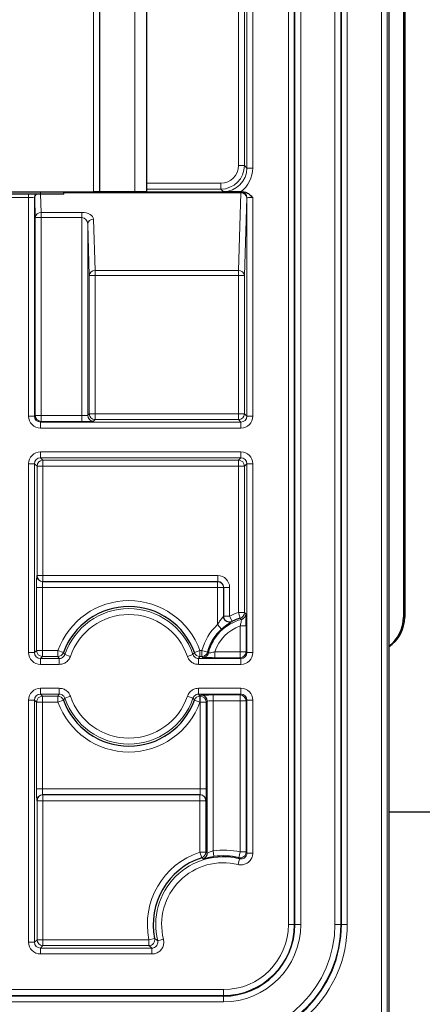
# Paper-space layout 'Blatt3' of a CAD drawing. Header units: millimetres. Extents: x 5 to 418, y 2 to 292.
# Tile 51 of 54: x 370 to 381, y 129 to 157. Entities that reach past the tile are written whole.
import ezdxf

# ---------------------------------------------------------------- set-up
doc = ezdxf.new("R2010")
doc.units = ezdxf.units.MM

psp = doc.layouts.new('Blatt3')

# ---------------------------------------------------------------- linework, layer by layer
at = {"color": 7, "linetype": 'Continuous', "lineweight": 18}
for p, q in [((379.866, 127.8825), (379.866, 238.5492)), ((380.0327, 238.5492), (380.0327, 127.8825)), ((380.0734, 127.8825), (380.0734, 238.5492)), ((377.243, 131.2159), (377.243, 235.2159)), ((377.4097, 235.2159), (377.4097, 131.2159)), ((377.4243, 131.2159), (377.4243, 235.2159)), ((377.5909, 235.2159), (377.5909, 131.2159)), ((378.556, 131.2159), (378.556, 235.2159)), ((378.7226, 235.2159), (378.7226, 131.2159)), ((378.7373, 131.2159), (378.7373, 235.2159)), ((378.9039, 235.2159), (378.9039, 131.2159)), ((371.7401, 151.8825), (371.7401, 233.5492)), ((372.9068, 151.8825), (372.9068, 233.5492)), ((375.834, 152.6219), (375.834, 233.5492)), ((376.0007, 233.5492), (376.0007, 152.6219)), ((376.0706, 152.5519), (376.0706, 233.5492)), ((376.2372, 233.5492), (376.2372, 152.5519)), ((375.834, 152.6219), (376.0007, 152.6219)), ((376.0007, 152.6219), (376.0706, 152.5519)), ((376.0706, 152.5519), (376.2372, 152.5519)), ((373.2401, 152.1219), (375.3341, 152.1219)), ((375.3341, 151.9553), (373.2401, 151.9553)), ((375.3341, 152.1219), (375.3341, 151.9553)), ((375.404, 151.8854), (375.3341, 151.9553)), ((369.9097, 151.7187), (369.4039, 151.7187)), ((369.9097, 151.7187), (369.9097, 151.8159)), ((369.9097, 145.552), (369.9097, 151.7187)), ((370.0763, 151.713), (370.0763, 145.552)), ((370.08, 151.7093), (370.0763, 151.713)), ((370.0968, 151.1554), (370.08, 151.7093)), ((370.2401, 151.8159), (370.2401, 151.8825)), ((370.2478, 151.8159), (370.2634, 151.2998)), ((370.9068, 151.8759), (375.9002, 151.8759)), ((375.9002, 151.8536), (370.9068, 151.8536)), ((375.834, 149.664), (375.9002, 151.8536)), ((375.9002, 151.8759), (375.904, 151.8797)), ((375.9002, 151.8759), (375.9002, 151.8536)), ((376.0669, 151.7093), (376.0007, 149.5196)), ((376.0706, 151.713), (376.0669, 151.7093)), ((376.0706, 145.552), (376.0706, 151.713)), ((376.2372, 151.7187), (376.2372, 145.552)), ((370.0968, 145.5725), (370.0968, 151.1554)), ((370.2634, 151.1554), (370.0968, 151.1554)), ((370.2634, 151.2998), (371.4097, 151.2998)), ((370.2634, 151.2998), (370.2634, 151.1554)), ((370.2634, 151.1554), (370.2634, 145.5725)), ((371.4097, 151.1554), (370.2634, 151.1554)), ((371.4097, 151.1554), (371.4097, 151.2998)), ((371.4097, 145.5725), (371.4097, 151.1554)), ((371.743, 151.1107), (371.7867, 149.664)), ((371.5763, 150.9664), (371.5763, 145.5782)), ((371.6201, 149.5196), (371.5763, 150.9664)), ((371.6201, 145.622), (371.6201, 149.5196)), ((371.6201, 149.5196), (371.7867, 149.5196)), ((371.7867, 149.664), (375.834, 149.664)), ((371.7867, 149.664), (371.7867, 149.5196)), ((371.7867, 149.5196), (371.7867, 145.622)), ((375.834, 149.5196), (371.7867, 149.5196)), ((375.834, 149.5196), (375.834, 149.664)), ((375.834, 145.622), (375.834, 149.5196)), ((376.0007, 149.5196), (375.834, 149.5196)), ((376.0007, 149.5196), (376.0007, 145.622)), ((370.0763, 145.552), (369.9097, 145.552)), ((370.0763, 145.552), (370.0968, 145.5725)), ((370.2634, 145.5725), (370.0968, 145.5725)), ((370.2634, 145.4059), (370.2634, 145.5725)), ((370.2634, 145.5725), (371.4097, 145.5725)), ((371.4097, 145.4059), (371.4097, 145.5725)), ((371.5763, 145.5782), (371.6201, 145.622)), ((371.7867, 145.622), (371.6201, 145.622)), ((371.7867, 145.622), (371.7867, 145.4553)), ((371.7867, 145.622), (375.834, 145.622)), ((375.834, 145.622), (375.834, 145.4553)), ((376.0007, 145.622), (375.834, 145.622)), ((376.0007, 145.622), (376.0706, 145.552)), ((376.0706, 145.552), (376.2372, 145.552)), ((370.2634, 145.4059), (370.243, 145.3854)), ((370.243, 145.3854), (370.243, 145.2188)), ((370.243, 145.3854), (375.904, 145.3854)), ((371.4097, 145.4059), (370.2634, 145.4059)), ((371.7867, 145.4553), (371.743, 145.4116)), ((375.834, 145.4553), (371.7867, 145.4553)), ((375.904, 145.3854), (375.834, 145.4553)), ((375.904, 145.3854), (375.904, 145.2188)), ((375.904, 145.2188), (370.243, 145.2188)), ((370.243, 144.5463), (375.904, 144.5463)), ((370.243, 144.5463), (370.243, 144.3797)), ((375.904, 144.5463), (375.904, 144.3797)), ((369.9097, 138.8854), (369.9097, 144.213)), ((369.9097, 144.213), (370.0763, 144.213)), ((370.0763, 144.213), (370.0763, 138.8854)), ((370.1462, 144.1431), (370.0763, 144.213)), ((370.1462, 141.058), (370.1462, 144.1431)), ((370.1462, 144.1431), (370.3129, 144.1431)), ((375.904, 144.3797), (370.243, 144.3797)), ((370.243, 144.3797), (370.3129, 144.3098)), ((370.3129, 144.3098), (375.834, 144.3098)), ((370.3129, 144.3098), (370.3129, 144.1431)), ((370.3129, 144.1431), (370.3129, 141.058)), ((375.834, 144.1431), (370.3129, 144.1431)), ((375.834, 144.3098), (375.904, 144.3797)), ((375.834, 144.3098), (375.834, 144.1431)), ((375.834, 140.0133), (375.834, 144.1431)), ((376.0007, 144.1431), (375.834, 144.1431)), ((376.0706, 144.213), (376.0007, 144.1431)), ((376.0007, 144.1431), (376.0007, 140.0133)), ((376.2372, 144.213), (376.0706, 144.213)), ((376.0706, 138.8854), (376.0706, 144.213)), ((376.2372, 144.213), (376.2372, 138.8854)), ((370.1403, 141.052), (370.1462, 141.058)), ((370.1462, 141.058), (370.3129, 141.058)), ((370.3129, 140.8913), (370.307, 140.8854)), ((370.307, 140.8854), (375.243, 140.8854)), ((370.3129, 141.058), (370.3129, 140.8913)), ((370.3129, 141.058), (375.2489, 141.058)), ((375.2489, 140.8913), (370.3129, 140.8913)), ((375.243, 140.8854), (375.2489, 140.8913)), ((375.243, 140.8854), (375.243, 140.7188)), ((375.2489, 141.058), (375.2489, 140.8913)), ((370.1346, 138.9437), (370.1346, 140.7188)), ((370.1346, 140.7188), (370.3012, 140.7188)), ((370.3012, 140.7188), (370.3012, 138.9437)), ((375.243, 140.7188), (370.3012, 140.7188)), ((375.243, 139.6734), (375.243, 140.7188)), ((375.4097, 140.7188), (375.243, 140.7188)), ((375.4156, 140.7247), (375.4097, 140.7188)), ((375.4156, 139.9171), (375.4156, 140.7247)), ((375.5822, 140.7247), (375.4156, 140.7247)), ((375.5822, 140.7247), (375.5822, 139.9171)), ((375.834, 140.0133), (375.8792, 139.8529)), ((376.0007, 140.0133), (375.834, 140.0133)), ((376.0007, 140.0133), (376.0415, 139.982)), ((375.5822, 139.9171), (375.4156, 139.9171)), ((375.5822, 139.9171), (375.6554, 139.7674)), ((375.6554, 139.7674), (375.6505, 139.7583)), ((380.4933, 139.8826), (380.5245, 139.8826)), ((375.3549, 139.5498), (375.243, 139.6734)), ((376.0472, 139.6362), (375.8806, 139.6362)), ((375.8806, 138.9087), (375.8806, 139.6362)), ((376.0472, 139.6362), (376.0472, 138.9087)), ((369.9097, 138.8854), (370.0763, 138.8854)), ((370.0763, 138.8854), (370.1346, 138.9437)), ((370.3012, 138.9437), (370.1346, 138.9437)), ((370.3012, 138.9437), (370.3012, 138.777)), ((370.3012, 138.9437), (370.7333, 138.9437)), ((370.7333, 138.9437), (370.7333, 138.777)), ((370.7333, 138.9437), (370.89, 138.8868)), ((374.7469, 138.9437), (374.5903, 138.8868)), ((374.7469, 138.9437), (374.7469, 138.777)), ((374.7469, 138.9437), (374.8018, 138.9437)), ((374.8018, 138.9437), (374.8018, 138.777)), ((374.9632, 138.902), (374.8018, 138.9437)), ((375.1687, 138.9087), (375.1687, 138.7421)), ((375.1687, 138.9087), (375.8806, 138.9087)), ((375.8806, 138.7421), (375.8806, 138.9087)), ((376.0472, 138.9087), (375.8806, 138.9087)), ((376.0472, 138.9087), (376.0706, 138.8854)), ((376.2372, 138.8854), (376.0706, 138.8854)), ((370.3012, 138.777), (370.243, 138.7187)), ((370.243, 138.7187), (370.243, 138.5521)), ((370.243, 138.7187), (370.7746, 138.7187)), ((370.7333, 138.777), (370.3012, 138.777)), ((370.7746, 138.7187), (370.7333, 138.777)), ((370.7746, 138.7187), (370.7746, 138.5521)), ((370.9324, 138.8316), (371.0901, 138.7779)), ((374.5479, 138.8316), (374.3902, 138.7779)), ((374.7469, 138.777), (374.7056, 138.7187)), ((374.7056, 138.7187), (374.7056, 138.5521)), ((374.7056, 138.7187), (375.904, 138.7187)), ((374.8018, 138.777), (374.7469, 138.777)), ((374.8246, 138.7478), (374.8018, 138.777)), ((375.8806, 138.7421), (375.1687, 138.7421)), ((375.904, 138.7187), (375.8806, 138.7421)), ((375.904, 138.7187), (375.904, 138.5521)), ((370.7746, 138.5521), (370.243, 138.5521)), ((375.904, 138.5521), (374.7056, 138.5521)), ((370.243, 137.8797), (370.7746, 137.8797)), ((370.243, 137.8797), (370.243, 137.713)), ((370.7746, 137.8797), (370.7746, 137.713)), ((374.7056, 137.8797), (375.904, 137.8797)), ((374.7056, 137.8797), (374.7056, 137.713)), ((375.904, 137.713), (375.904, 137.8797)), ((369.9097, 130.7187), (369.9097, 137.5464)), ((369.9097, 137.5464), (370.0763, 137.5464)), ((370.0763, 137.5464), (370.0763, 130.7187)), ((370.1346, 137.4881), (370.0763, 137.5464)), ((370.1346, 135.0463), (370.1346, 137.4881)), ((370.1346, 137.4881), (370.3012, 137.4881)), ((370.7746, 137.713), (370.243, 137.713)), ((370.243, 137.713), (370.3012, 137.6547)), ((370.3012, 137.6547), (370.7333, 137.6547)), ((370.3012, 137.6547), (370.3012, 137.4881)), ((370.3012, 137.4881), (370.3012, 135.0463)), ((370.7333, 137.4881), (370.3012, 137.4881)), ((370.7333, 137.6547), (370.7746, 137.713)), ((370.7333, 137.6547), (370.7333, 137.4881)), ((370.89, 137.5449), (370.7333, 137.4881)), ((371.0901, 137.6538), (370.9324, 137.6001)), ((374.3902, 137.6538), (374.5479, 137.6001)), ((374.5903, 137.5449), (374.7469, 137.4881)), ((375.904, 137.713), (374.7056, 137.713)), ((374.7056, 137.713), (374.7469, 137.6547)), ((374.7469, 137.6547), (374.7546, 137.6547)), ((374.7469, 137.4881), (374.7469, 137.6547)), ((374.7546, 137.4881), (374.7469, 137.4881)), ((374.7546, 137.6547), (374.7838, 137.6839)), ((374.7546, 137.4881), (374.7546, 137.6547)), ((374.7546, 135.0463), (374.7546, 137.4881)), ((374.7546, 137.4881), (374.9213, 137.4881)), ((374.9505, 137.5173), (374.9213, 137.4881)), ((374.9213, 137.4881), (374.9213, 135.0463)), ((375.1171, 137.6896), (375.8806, 137.6896)), ((375.1171, 137.6896), (375.1171, 137.523)), ((375.8806, 137.523), (375.1171, 137.523)), ((375.1171, 137.523), (375.1171, 133.2956)), ((375.8806, 137.6896), (375.904, 137.713)), ((375.8806, 137.6896), (375.8806, 137.523)), ((375.8806, 133.2615), (375.8806, 137.523)), ((375.8806, 137.523), (376.0472, 137.523)), ((376.0706, 137.5464), (376.0472, 137.523)), ((376.0472, 137.523), (376.0472, 133.2615)), ((376.0706, 137.5464), (376.2372, 137.5464)), ((376.0706, 133.2319), (376.0706, 137.5464)), ((376.2372, 137.5464), (376.2372, 133.2319)), ((370.1346, 135.0463), (370.3012, 135.0463)), ((370.3012, 135.0463), (374.7546, 135.0463)), ((374.7546, 135.0463), (374.9213, 135.0463)), ((370.1462, 134.7071), (370.1403, 134.713)), ((370.1462, 130.7886), (370.1462, 134.7071)), ((370.3129, 134.7071), (370.1462, 134.7071)), ((374.7489, 134.8797), (370.307, 134.8797)), ((370.307, 134.8797), (370.3129, 134.8738)), ((370.3129, 134.8738), (374.743, 134.8738)), ((370.3129, 134.8738), (370.3129, 134.7071)), ((370.3129, 134.7071), (370.3129, 130.7886)), ((374.743, 134.7071), (370.3129, 134.7071)), ((374.743, 134.8738), (374.7489, 134.8797)), ((374.743, 134.8738), (374.743, 134.7071)), ((374.743, 133.257), (374.743, 134.7071)), ((374.743, 134.7071), (374.9097, 134.7071)), ((374.9156, 134.713), (374.9097, 134.7071)), ((374.9097, 134.7071), (374.9097, 133.257)), ((375.1171, 133.2956), (375.1401, 133.1305)), ((374.7945, 133.0985), (374.743, 133.257)), ((374.9097, 133.257), (374.743, 133.257)), ((374.9097, 133.257), (374.9505, 133.2271)), ((375.8641, 133.0701), (375.8242, 132.9083)), ((375.8806, 133.2615), (375.843, 133.0992)), ((375.8806, 133.2615), (376.0472, 133.2615)), ((376.0472, 133.2615), (376.0706, 133.2319)), ((376.0706, 133.2319), (376.2372, 133.2319)), ((377.4097, 131.2159), (377.243, 131.2159)), ((377.4243, 131.2159), (377.4097, 131.2159)), ((377.5909, 131.2159), (377.4243, 131.2159)), ((378.7226, 131.2159), (378.556, 131.2159)), ((378.7226, 131.2159), (378.7373, 131.2159)), ((378.7373, 131.2159), (378.9039, 131.2159)), ((373.4667, 130.8218), (373.3034, 130.7886)), ((373.5526, 130.7586), (373.7144, 130.7985)), ((369.9097, 130.7187), (370.0763, 130.7187)), ((370.0763, 130.7187), (370.1462, 130.7886)), ((370.3129, 130.7886), (370.1462, 130.7886)), ((370.3129, 130.622), (370.243, 130.5521)), ((370.243, 130.5521), (370.243, 130.3854)), ((370.243, 130.5521), (373.3908, 130.5521)), ((370.3129, 130.7886), (370.3129, 130.622)), ((370.3129, 130.7886), (373.3034, 130.7886)), ((373.3034, 130.622), (370.3129, 130.622)), ((373.3034, 130.7886), (373.3034, 130.622)), ((373.3908, 130.5521), (373.3908, 130.3854)), ((373.3908, 130.3854), (370.243, 130.3854)), ((352.9068, 129.3797), (375.4068, 129.3797)), ((375.4068, 129.213), (352.9068, 129.213)), ((352.9068, 129.1984), (375.4068, 129.1984)), ((375.4068, 129.213), (375.4068, 129.3797)), ((375.4068, 129.1984), (375.4068, 129.213)), ((375.4068, 129.0317), (375.4068, 129.1984)), ((375.4068, 129.0317), (352.9068, 129.0317))]:
    psp.add_line(p, q, dxfattribs=at)
at = {"color": 7, "linetype": 'Continuous', "lineweight": 25}
for p, q in [((380.0734, 238.5492), (380.0734, 127.8825)), ((371.9068, 233.5492), (371.9068, 151.8825)), ((373.2401, 233.5492), (373.2401, 151.8825)), ((380.4933, 177.2159), (380.4933, 139.8826)), ((380.5245, 177.2159), (380.5245, 139.8826)), ((313.7401, 151.8825), (371.7401, 151.8825)), ((370.2401, 151.8159), (354.9068, 151.8159)), ((370.9068, 151.8159), (370.2401, 151.8159)), ((370.9068, 151.8159), (370.9068, 151.8825)), ((371.9068, 151.8825), (371.7401, 151.8825)), ((372.9068, 151.8825), (371.9068, 151.8825)), ((373.2401, 151.8825), (372.9068, 151.8825)), ((375.9002, 151.8825), (375.9503, 151.8825)), ((375.4097, 140.7188), (375.4097, 139.9076)), ((374.9505, 133.2271), (374.9505, 137.5173)), ((381.5214, 134.3826), (380.0734, 134.3826))]:
    psp.add_line(p, q, dxfattribs=at)
at = {"color": 7, "linetype": 'Continuous', "lineweight": 18, "flags": 128}
for points in [[(375.4097, 139.9076), (375.4124, 139.912), (375.4156, 139.9171)], [(374.9632, 138.902), (374.9678, 138.8967), (374.9866, 138.8753)], [(375.8641, 133.0701), (375.8588, 133.0774), (375.843, 133.0992)]]:
    psp.add_lwpolyline(points, dxfattribs=at)
at = {"color": 7, "linetype": 'Continuous', "lineweight": 18}
for centre, radius, start, end in [((370.243, 151.713), 0.1667, 141.87386, 179.98068), ((370.2467, 151.7092), 0.1667, 140.22923, 179.98062), ((370.2199, 151.7043), 0.14, 127.15782, 177.96841), ((375.9002, 151.7092), 0.1667, 0.02044, 89.97956), ((375.9091, 151.6955), 0.1583, 4.98036, 93.22421), ((375.9039, 151.713), 0.1667, 0.02044, 89.97956), ((370.2545, 151.1417), 0.1583, 86.77579, 175.01964), ((371.7341, 150.9526), 0.1583, 86.77579, 175.01964), ((371.7778, 149.5059), 0.1583, 86.77579, 175.01964), ((375.8429, 149.5059), 0.1583, 4.98036, 93.22421), ((370.2635, 145.5726), 0.1667, 180.02044, 269.97956), ((371.743, 145.5783), 0.1667, 180.02044, 269.97956), ((371.7868, 145.622), 0.1667, 180.02044, 269.97956), ((375.834, 145.622), 0.1667, 270.02044, 359.97956), ((370.3129, 144.1431), 0.1667, 90.02044, 179.97956), ((375.834, 144.1431), 0.1667, 0.02044, 89.97956), ((370.307, 141.0521), 0.1667, 180.02044, 269.97956), ((370.3129, 141.058), 0.1667, 180.02044, 269.97956), ((375.243, 140.7187), 0.1667, 0.02044, 89.97956), ((372.7401, 138.2159), 2.1347, 19.93367, 160.06633), ((372.7401, 138.2159), 1.9098, 18.81006, 161.18994), ((372.7401, 138.2159), 1.7431, 18.81006, 161.18994), ((376.2401, 138.5723), 1.4971, 105.73848, 116.06905), ((375.834, 140.0133), 0.1667, 285.75308, 359.9854), ((375.8748, 139.9821), 0.1667, 308.65196, 359.98497), ((376.2401, 138.5723), 1.2896, 104.52573, 166.40997), ((375.5823, 139.9172), 0.1667, 180.03817, 296.03088), ((375.5764, 139.9077), 0.1667, 226.02224, 296.39598), ((373.3493, 136.8721), 3.9097, 48.95342, 49.67669), ((376.2401, 138.5723), 1.4855, 132.16299, 165.52204), ((376.2401, 138.5723), 1.123, 108.67263, 162.5654), ((370.3013, 138.9437), 0.1667, 180.02044, 269.97956), ((370.7333, 138.9437), 0.1667, 270.01336, 340.05297), ((375.8605, 142.6581), 6.2392, 217.18863, 217.82767), ((369.6489, 142.6357), 6.2025, 322.17044, 322.81327), ((374.747, 138.9437), 0.1667, 199.94703, 269.98664), ((374.8018, 138.9437), 0.1667, 270.015, 345.50704), ((375.8805, 138.9088), 0.1667, 270.02044, 359.97956), ((374.8246, 138.9145), 0.1667, 270.01533, 322.88738), ((370.3013, 137.488), 0.1667, 90.02044, 179.97956), ((370.7333, 137.488), 0.1667, 19.94703, 89.98664), ((372.7401, 138.2159), 2.1347, 199.93367, 340.06633), ((375.8313, 133.796), 6.2025, 142.17044, 142.81327), ((372.7401, 138.2159), 1.9098, 198.81006, 341.18994), ((372.7401, 138.2159), 1.7431, 198.81006, 341.18994), ((369.6198, 133.7737), 6.2392, 37.18863, 37.82767), ((374.747, 137.488), 0.1667, 90.01336, 160.05297), ((374.7546, 137.488), 0.1667, 0.02044, 89.97956), ((374.7838, 137.5172), 0.1667, 0.02044, 89.97956), ((375.8805, 137.5229), 0.1667, 0.02044, 89.97956), ((370.307, 134.713), 0.1667, 90.02044, 179.97956), ((370.3129, 134.7071), 0.1667, 90.02044, 179.97956), ((374.743, 134.7071), 0.1667, 0.02044, 89.97956), ((374.7489, 134.713), 0.1667, 0.02044, 89.97956), ((375.4068, 131.2159), 2.0998, 76.95956, 97.92939), ((375.4068, 131.2159), 2.1463, 108.01491, 191.48192), ((375.4068, 131.2159), 1.9098, 76.14673, 193.85327), ((374.743, 133.257), 0.1667, 288.02882, 359.98609), ((370.9821, 128.2474), 6.17, 51.37904, 51.83635), ((374.7838, 133.2271), 0.1667, 287.22388, 336.91553), ((375.8805, 133.2616), 0.1667, 256.987, 359.97255), ((375.4068, 131.2159), 1.7431, 76.14673, 193.85327), ((375.4068, 131.2159), 3.4971, 270, 0), ((375.4068, 131.2159), 1.8362, 270, 0), ((375.4068, 131.2159), 2.0029, 270, 0), ((375.4068, 131.2159), 3.3158, 270, 0), ((375.4068, 131.2159), 3.1492, 270, 0), ((375.4068, 131.2159), 2.1841, 270, 0), ((373.3033, 130.7887), 0.1667, 270.02646, 11.45546), ((370.3129, 130.7887), 0.1667, 180.02044, 269.97956)]:
    psp.add_arc(centre, radius, start, end, dxfattribs=at)
at = {"color": 7, "linetype": 'Continuous', "lineweight": 25}
for centre, radius, start, end in [((372.7401, 138.2159), 1.968, 19.93367, 160.06633), ((375.5763, 139.9077), 0.1667, 180.03411, 226.03039), ((376.2401, 138.5723), 1.3305, 105.73848, 116.06905), ((375.8748, 139.982), 0.1667, 284.53983, 308.65294), ((379.4924, 139.8822), 1.0009, 305.48103, 0.02488), ((379.524, 139.882), 1.0005, 303.30562, 0.03612), ((376.2401, 138.5723), 1.3188, 132.16299, 165.52204), ((374.8246, 138.9145), 0.1667, 322.88641, 346.39564), ((372.7401, 138.2159), 1.968, 199.93367, 340.06633), ((375.4068, 131.2159), 1.9797, 108.01491, 191.48192), ((374.7838, 133.2271), 0.1667, 336.91469, 359.98662), ((375.4068, 131.2159), 1.9331, 76.95956, 97.92939), ((375.4068, 131.2159), 3.3305, 270, 0), ((375.4068, 131.2159), 2.0175, 270, 0)]:
    psp.add_arc(centre, radius, start, end, dxfattribs=at)
at = {"color": 7, "linetype": 'Continuous', "lineweight": 18}
for centre, major_axis, ratio, start_param, end_param in [((375.334, 152.622), (-0.3537, 0.3537), 0.9996955, 2.3563468, 3.9268385), ((375.334, 152.622), (0.4715, -0.4715), 0.9998477, 5.4979394, 7.0684312), ((375.4038, 152.5522), (0.4716, -0.4716), 0.9995433, 5.4979394, 7.0684312), ((375.4038, 152.5522), (-0.5894, 0.5894), 0.9996955, 2.9940077, 3.9268385), ((369.9097, 151.7129), (0.1667, 0), 0.0349101, 0.0174533, 1.5707963), ((376.2372, 151.8796), (0.3333, 0), 0.0174551, 2.6078881, 3.1241394), ((376.2372, 151.7129), (0.1667, 0), 0.0349101, 1.5707963, 3.1241394), ((371.4097, 151.1073), (0.3333, 0), 0.5773503, 0.0174533, 1.5707963), ((371.4097, 150.963), (0, 0.1925), 0.8660254, 4.7298423, 6.2831853), ((370.2431, 145.5521), (-0.2358, -0.2358), 0.9996955, 5.4979394, 7.0684312), ((370.2431, 145.5521), (0.118, 0.118), 0.999087, 2.3563468, 3.9268385), ((371.4097, 145.5783), (0.1667, 0), 0.0349101, 4.712389, 6.265732), ((375.9039, 145.5521), (0.2358, -0.2358), 0.9996955, 5.4979394, 7.0684312), ((375.9039, 145.5521), (0.118, -0.118), 0.999087, 5.4979394, 7.0684312), ((371.4097, 145.4117), (0.3333, 0), 0.0174551, 4.712389, 6.265732), ((370.2431, 144.2129), (-0.2358, 0.2358), 0.9996955, 5.4979394, 7.0684312), ((375.9039, 144.2129), (0.2358, 0.2358), 0.9996955, 5.4979394, 7.0684312), ((370.2431, 144.2129), (0.118, -0.118), 0.999087, 2.3563468, 3.9268385), ((375.9039, 144.2129), (0.118, 0.118), 0.999087, 5.4979394, 7.0684312), ((370.1404, 140.7188), (0, 0.3333), 0.0174551, 0.0174533, 1.5707963), ((370.3071, 140.7188), (0, 0.1667), 0.0349101, 0.0174533, 1.5707963), ((375.2488, 140.7246), (0.2358, 0.2358), 0.9996955, 5.4979394, 7.0684312), ((375.2488, 140.7246), (0.118, 0.118), 0.999087, 5.4979394, 7.0684312), ((370.2431, 138.8855), (-0.2358, -0.2358), 0.9996955, 5.4979394, 7.0684312), ((370.2431, 138.8855), (0.118, 0.118), 0.999087, 2.3563468, 3.9268385), ((375.9039, 138.8855), (0.2358, -0.2358), 0.9996955, 5.4979394, 7.0684312), ((375.9039, 138.8855), (0.118, -0.118), 0.999087, 5.4979394, 7.0684312), ((370.2431, 137.5463), (-0.2358, 0.2358), 0.9996955, 5.4979394, 7.0684312), ((375.9039, 137.5463), (0.2358, 0.2358), 0.9996955, 5.4979394, 7.0684312), ((370.2431, 137.5463), (0.118, -0.118), 0.999087, 2.3563468, 3.9268385), ((375.1171, 137.6838), (0.3333, 0), 0.0174551, 1.5707963, 3.1241394), ((375.1171, 137.5172), (0.1667, 0), 0.0349101, 1.5707963, 3.1241394), ((375.9039, 137.5463), (0.118, 0.118), 0.999087, 5.4979394, 7.0684312), ((370.1404, 135.0463), (0, 0.3333), 0.0174551, 1.5707963, 3.1241394), ((370.3071, 135.0463), (0, 0.1667), 0.0349101, 1.5707963, 3.1241394), ((374.7488, 135.0463), (0, 0.1667), 0.0349101, 3.1590459, 4.712389), ((374.9155, 135.0463), (0, 0.3333), 0.0174551, 3.1590459, 4.712389), ((370.2431, 130.7188), (0.2358, 0.2358), 0.9996955, 2.3563468, 3.9268385), ((370.2431, 130.7188), (0.118, 0.118), 0.999087, 2.3563468, 3.9268385)]:
    psp.add_ellipse(centre, major_axis=major_axis, ratio=ratio, start_param=start_param, end_param=end_param, dxfattribs=at)
at = {"color": 7, "linetype": 'Continuous', "lineweight": 25}
for points, knots in [([(375.9002, 151.8825), (375.8299, 151.8827), (375.6559, 151.8831), (375.4988, 151.8845), (375.4049, 151.8854), (375.404, 151.8854)], [0, 0, 0, 0, 0.40153587, 0.99433077, 1, 1, 1, 1]), ([(375.9503, 151.8825), (375.9786, 151.8793), (376.0457, 151.8717), (376.144, 151.8104), (376.2044, 151.7515), (376.2369, 151.7191), (376.2372, 151.7187)], [0, 0, 0, 0, 0.2498695, 0.5934885, 0.9955984, 1, 1, 1, 1]), ([(375.3549, 139.5498), (375.3889, 139.5789), (375.4498, 139.631), (375.5357, 139.6895), (375.5748, 139.7131), (375.5935, 139.7244)], [0, 0, 0, 0, 0.3966434, 0.7103699, 1, 1, 1, 1]), ([(376.0472, 139.6362), (376.0472, 139.6645), (376.0471, 139.7302), (376.0466, 139.8047), (376.0461, 139.839), (376.046, 139.8455)], [0, 0, 0, 0, 0.3796527, 0.8822488, 1, 1, 1, 1]), ([(374.8689, 138.7451), (374.8694, 138.745), (374.8836, 138.7444), (374.9457, 138.7434), (375.048, 138.7423), (375.1285, 138.7422), (375.1687, 138.7421)], [0, 0, 0, 0, 0.0136332, 0.3355345, 0.6679752, 1, 1, 1, 1]), ([(374.8761, 133.0777), (374.8767, 133.0779), (374.8897, 133.081), (374.9441, 133.0947), (375.0339, 133.1141), (375.1049, 133.1251), (375.1401, 133.1305)], [0, 0, 0, 0, 0.014865, 0.3531702, 0.6793999, 1, 1, 1, 1])]:
    psp.add_open_spline(points, degree=3, knots=knots, dxfattribs=at)
at = {"color": 7, "linetype": 'Continuous', "lineweight": 18}
for points, knots in [([(376.046, 139.8455), (376.0457, 139.8675), (376.045, 139.9183), (376.0434, 139.9693), (376.0421, 139.9778), (376.0415, 139.982)], [0, 0, 0, 0, 0.27704044, 0.63845959, 1, 1, 1, 1]), ([(375.4097, 139.9076), (375.4083, 139.9056), (375.4067, 139.9034), (375.3963, 139.8915), (375.378, 139.8709), (375.3418, 139.8265), (375.2936, 139.7603), (375.2617, 139.7055), (375.243, 139.6734)], [0, 0, 0, 0, 0.1234321, 0.1447134, 0.2997225, 0.4771392, 0.693515, 1, 1, 1, 1]), ([(375.5935, 139.7244), (375.5939, 139.7246), (375.6145, 139.7374), (375.6397, 139.7507), (375.6468, 139.7558), (375.6505, 139.7583)], [0, 0, 0, 0, 0.0095071, 0.4984711, 1, 1, 1, 1]), ([(375.8806, 139.6362), (375.8847, 139.6517), (375.894, 139.687), (375.9051, 139.739), (375.913, 139.7839), (375.9172, 139.8143), (375.9168, 139.8186), (375.9167, 139.8207)], [0, 0, 0, 0, 0.1740609, 0.3958672, 0.603174, 0.8028539, 1, 1, 1, 1]), ([(375.1687, 138.9087), (375.1473, 138.9034), (375.1052, 138.8931), (375.0489, 138.8826), (375.0081, 138.8765), (374.9892, 138.8746), (374.9872, 138.8751), (374.9866, 138.8753)], [0, 0, 0, 0, 0.2407722, 0.4721014, 0.6888, 0.8940058, 1, 1, 1, 1]), ([(370.9324, 138.8316), (370.9246, 138.8145), (370.909, 138.7802), (370.8657, 138.7424), (370.8189, 138.7217), (370.7874, 138.7196), (370.7746, 138.7187)], [0, 0, 0, 0, 0.271416, 0.5427997, 0.8141666, 1, 1, 1, 1]), ([(370.7746, 138.5521), (370.8002, 138.5538), (370.8632, 138.5581), (370.9569, 138.5995), (371.0434, 138.6749), (371.0745, 138.7436), (371.0901, 138.7779)], [0, 0, 0, 0, 0.1858177, 0.4571965, 0.7285988, 1, 1, 1, 1]), ([(374.3902, 138.7779), (374.4001, 138.7542), (374.4244, 138.696), (374.4938, 138.6207), (374.5931, 138.5631), (374.6681, 138.5558), (374.7056, 138.5521)], [0, 0, 0, 0, 0.1858177, 0.4571965, 0.7285988, 1, 1, 1, 1]), ([(374.7056, 138.7187), (374.6869, 138.7206), (374.6494, 138.7242), (374.5997, 138.753), (374.565, 138.7907), (374.5528, 138.8198), (374.5479, 138.8316)], [0, 0, 0, 0, 0.271416, 0.5427997, 0.8141666, 1, 1, 1, 1]), ([(374.8246, 138.7478), (374.8257, 138.7475), (374.829, 138.7465), (374.8532, 138.7456), (374.8689, 138.7451)], [0, 0, 0, 0, 0.3519177, 1, 1, 1, 1]), ([(371.0901, 137.6538), (371.0802, 137.6775), (371.0558, 137.7358), (370.9864, 137.811), (370.8871, 137.8686), (370.8121, 137.876), (370.7746, 137.8797)], [0, 0, 0, 0, 0.1858177, 0.4571965, 0.7285988, 1, 1, 1, 1]), ([(374.7056, 137.8797), (374.68, 137.8779), (374.617, 137.8736), (374.5234, 137.8322), (374.4369, 137.7568), (374.4057, 137.6881), (374.3902, 137.6538)], [0, 0, 0, 0, 0.1858177, 0.4571965, 0.7285988, 1, 1, 1, 1]), ([(370.7746, 137.713), (370.7934, 137.7112), (370.8309, 137.7075), (370.8805, 137.6787), (370.9152, 137.6411), (370.9274, 137.6119), (370.9324, 137.6001)], [0, 0, 0, 0, 0.271416, 0.5427997, 0.8141666, 1, 1, 1, 1]), ([(374.5479, 137.6001), (374.5557, 137.6173), (374.5712, 137.6516), (374.6145, 137.6893), (374.6613, 137.71), (374.6928, 137.7121), (374.7056, 137.713)], [0, 0, 0, 0, 0.271416, 0.5427997, 0.8141666, 1, 1, 1, 1]), ([(374.9505, 133.2271), (374.9512, 133.2272), (374.9534, 133.2275), (374.9727, 133.2375), (375.0103, 133.2563), (375.0599, 133.2779), (375.0981, 133.2897), (375.1171, 133.2956)], [0, 0, 0, 0, 0.116074, 0.3309996, 0.5545665, 0.7782968, 1, 1, 1, 1]), ([(374.8331, 133.0679), (374.8344, 133.0679), (374.8377, 133.068), (374.8612, 133.0739), (374.8761, 133.0777)], [0, 0, 0, 0, 0.3659182, 1, 1, 1, 1]), ([(375.8242, 132.9083), (375.8379, 132.9055), (375.8881, 132.8951), (375.9786, 132.9007), (376.0841, 132.9438), (376.1687, 133.0197), (376.2262, 133.1194), (376.2336, 133.1944), (376.2372, 133.2319)], [0, 0, 0, 0, 0.0696697, 0.2557079, 0.4417321, 0.6277901, 0.8138961, 1, 1, 1, 1]), ([(376.0706, 133.2319), (376.0688, 133.2131), (376.0651, 133.1756), (376.0364, 133.1257), (375.9941, 133.0878), (375.9413, 133.0663), (375.896, 133.0635), (375.8709, 133.0687), (375.8641, 133.0701)], [0, 0, 0, 0, 0.18615421, 0.37224338, 0.55825158, 0.74424151, 0.93030264, 1, 1, 1, 1]), ([(373.3908, 130.3854), (373.4048, 130.386), (373.456, 130.3879), (373.5425, 130.415), (373.6347, 130.4821), (373.6987, 130.5761), (373.7306, 130.6867), (373.7198, 130.7612), (373.7144, 130.7985)], [0, 0, 0, 0, 0.0696697, 0.2557079, 0.4417321, 0.6277901, 0.8138961, 1, 1, 1, 1]), ([(373.4667, 130.8218), (373.4809, 130.8112), (373.5091, 130.7901), (373.5381, 130.7691), (373.5526, 130.7586)], [0, 0, 0, 0, 0.5013277, 1, 1, 1, 1]), ([(373.3908, 130.5521), (373.376, 130.5637), (373.3464, 130.587), (373.3178, 130.6103), (373.3034, 130.622)], [0, 0, 0, 0, 0.4986728, 1, 1, 1, 1]), ([(373.5526, 130.7586), (373.5553, 130.74), (373.5607, 130.7027), (373.5448, 130.6474), (373.5128, 130.6004), (373.4667, 130.5668), (373.4234, 130.5533), (373.3978, 130.5523), (373.3908, 130.5521)], [0, 0, 0, 0, 0.1861542, 0.3722434, 0.5582516, 0.7442415, 0.9303026, 1, 1, 1, 1])]:
    psp.add_open_spline(points, degree=3, knots=knots, dxfattribs=at)

doc.saveas('drawing.dxf')
